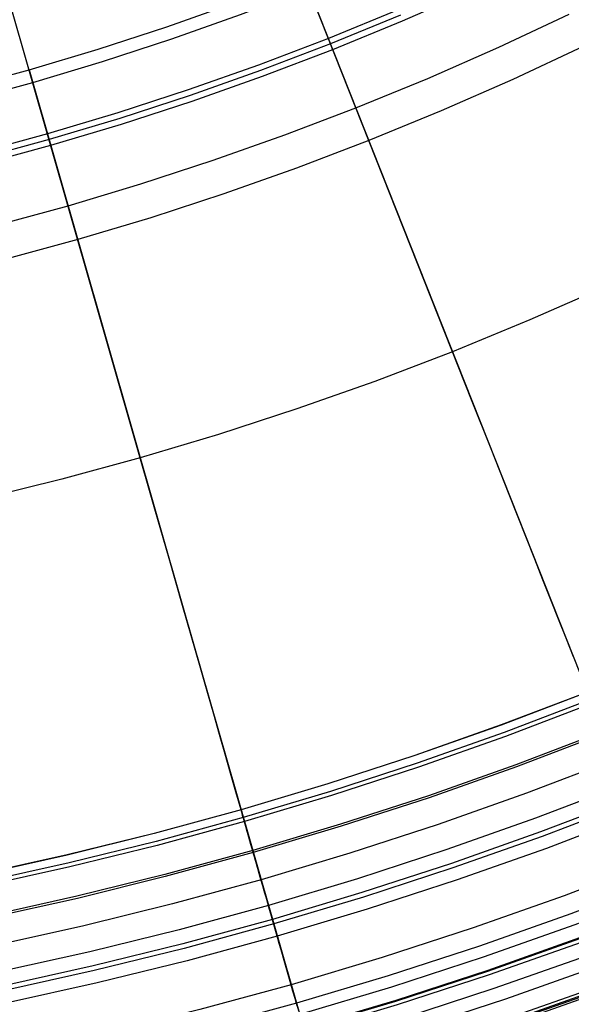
# Model space of a CAD drawing. Header units: millimetres. Extents: x -14 to 488, y -50 to 50.
# Tile 137 of 256: x 304.5 to 309.1, y -31.51 to -23.29. Entities that reach past the tile are written whole.
import ezdxf

# ---------------------------------------------------------------- set-up
doc = ezdxf.new("R2010")
doc.units = ezdxf.units.MM
doc.header["$MEASUREMENT"] = 0
doc.layers.add('Default', color=7, linetype='Continuous')

msp = doc.modelspace()

# ---------------------------------------------------------------- linework, layer by layer
at = {"layer": 'Default'}
for points in [[(304.0008, -23.8625), (304.576, -23.7054), (305.1509, -23.5333), (305.7248, -23.346), (306.2972, -23.1436), (306.8676, -22.926), (307.4353, -22.693), (307.9997, -22.4448), (308.5602, -22.1813), (309.1163, -21.9026), (309.6674, -21.6088), (310.2127, -21.2999), (310.7518, -20.9763), (311.2841, -20.6379), (311.8089, -20.2852), (312.3256, -19.9182), (312.8338, -19.5372), (313.3328, -19.1427), (313.8221, -18.7348), (314.3012, -18.314), (314.7695, -17.8807), (315.2267, -17.4353), (315.6721, -16.9781), (316.1055, -16.5098)], [(316.519, -16.8825), (316.0759, -17.3615), (315.6203, -17.8289), (315.1529, -18.2844), (314.674, -18.7276), (314.1841, -19.1578), (313.6837, -19.5749), (313.1734, -19.9784), (312.6538, -20.3679), (312.1254, -20.7432), (311.5887, -21.1039), (311.0445, -21.4499), (310.4932, -21.7809), (309.9355, -22.0967), (309.372, -22.3971), (308.8034, -22.6821), (308.2302, -22.9516), (307.653, -23.2054), (307.0725, -23.4436), (306.4893, -23.6662), (305.904, -23.8732), (305.3171, -24.0646), (304.7292, -24.2406), (304.141, -24.4013)], [(320.5454, -22.754), (319.9488, -23.3353), (319.3376, -23.9008), (318.7123, -24.45), (318.0738, -24.9822), (317.4225, -25.4972), (316.7593, -25.9943), (316.0849, -26.4732), (315.4001, -26.9337), (314.7055, -27.3752), (314.0019, -27.7976), (313.2902, -28.2006), (312.571, -28.5841), (311.8453, -28.9478), (311.1138, -29.2917), (310.3772, -29.6156), (309.6363, -29.9196), (308.892, -30.2037), (308.145, -30.4679), (307.3959, -30.7122), (306.6457, -30.9368), (305.895, -31.1419), (305.1445, -31.3276), (304.3948, -31.4941)], [(319.437, -22.7963), (318.8399, -23.3488), (318.2291, -23.8853), (317.6053, -24.4052), (316.9691, -24.9083), (316.3212, -25.3939), (315.6624, -25.8618), (314.9933, -26.3116), (314.3148, -26.7429), (313.6275, -27.1556), (312.9322, -27.5493), (312.2297, -27.9239), (311.5207, -28.2792), (310.806, -28.6151), (310.0865, -28.9316), (309.3627, -29.2286), (308.6356, -29.5061), (307.9058, -29.7641), (307.1741, -30.0028), (306.4412, -30.2223), (305.7078, -30.4226), (304.9746, -30.604), (304.2423, -30.7667)], [(319.4491, -22.8091), (318.8517, -23.3619), (318.2406, -23.8986), (317.6164, -24.4189), (316.9798, -24.9222), (316.3316, -25.4081), (315.6724, -25.8763), (315.003, -26.3263), (314.324, -26.7579), (313.6363, -27.1707), (312.9407, -27.5647), (312.2378, -27.9395), (311.5284, -28.295), (310.8133, -28.6311), (310.0933, -28.9478), (309.3692, -29.2449), (308.6417, -29.5226), (307.9115, -29.7808), (307.1794, -30.0196), (306.4461, -30.2392), (305.7123, -30.4396), (304.9787, -30.6212), (304.2459, -30.7839)], [(319.6114, -22.98), (319.0095, -23.5369), (318.3937, -24.0777), (317.7649, -24.6018), (317.1236, -25.1089), (316.4705, -25.5985), (315.8064, -26.0701), (315.1319, -26.5235), (314.4479, -26.9583), (313.755, -27.3743), (313.0541, -27.7712), (312.346, -28.1488), (311.6313, -28.507), (310.9109, -28.8456), (310.1855, -29.1646), (309.4559, -29.464), (308.723, -29.7438), (307.9873, -30.0039), (307.2497, -30.2445), (306.5109, -30.4657), (305.7716, -30.6677), (305.0325, -30.8505), (304.2943, -31.0145)], [(304.1657, -24.4964), (304.7563, -24.3351), (305.3464, -24.1584), (305.9356, -23.9662), (306.5232, -23.7584), (307.1087, -23.5349), (307.6914, -23.2958), (308.2708, -23.041)], [(318.6024, -23.0853), (317.9985, -23.6158), (317.3817, -24.1299), (316.7527, -24.6272), (316.1122, -25.1074), (315.4608, -25.57), (314.7993, -26.0147), (314.1284, -26.4412), (313.4488, -26.8492), (312.7614, -27.2384), (312.0668, -27.6088), (311.3658, -27.9601), (310.6592, -28.2922), (309.9477, -28.6052), (309.2322, -28.8988), (308.5133, -29.1732), (307.7917, -29.4283), (307.0682, -29.6643), (306.3436, -29.8813), (305.6185, -30.0794), (304.8936, -30.2587), (304.1695, -30.4196)], [(318.6036, -23.0867), (317.9997, -23.6171), (317.3829, -24.1313), (316.7538, -24.6286), (316.1132, -25.1088), (315.4618, -25.5715), (314.8002, -26.0162), (314.1293, -26.4427), (313.4497, -26.8507), (312.7622, -27.24), (312.0676, -27.6104), (311.3666, -27.9617), (310.6599, -28.2939), (309.9484, -28.6068), (309.2328, -28.9005), (308.5139, -29.1748), (307.7923, -29.43), (307.0688, -29.666), (306.3441, -29.883), (305.619, -30.0811), (304.894, -30.2605), (304.1699, -30.4213)], [(313.7242, -23.0569), (313.1277, -23.4579), (312.5227, -23.8424), (311.9099, -24.2103), (311.2901, -24.5613), (310.6637, -24.8953), (310.0317, -25.2121), (309.3945, -25.5116), (308.753, -25.7937), (308.1077, -26.0585), (307.4595, -26.3059), (306.8088, -26.536), (306.1565, -26.7488), (305.5031, -26.9444), (304.8492, -27.1231), (304.1956, -27.2848)], [(313.7242, -23.0569), (313.1277, -23.4579), (312.5227, -23.8424), (311.9099, -24.2103), (311.2901, -24.5613), (310.6637, -24.8953), (310.0317, -25.2121), (309.3945, -25.5116), (308.753, -25.7937), (308.1077, -26.0585), (307.4595, -26.3059), (306.8088, -26.536), (306.1565, -26.7488), (305.5031, -26.9444), (304.8492, -27.1231), (304.1956, -27.2848)], [(320.8432, -23.0518), (320.2388, -23.6407), (319.6196, -24.2136), (318.9861, -24.77), (318.3392, -25.3092), (317.6795, -25.8309), (317.0076, -26.3345), (316.3244, -26.8197), (315.6305, -27.2862), (314.9268, -27.7335), (314.2141, -28.1614), (313.493, -28.5697), (312.7645, -28.9582), (312.0292, -29.3266), (311.2881, -29.675), (310.5419, -30.0032), (309.7913, -30.3112), (309.0373, -30.599), (308.2805, -30.8666), (307.5216, -31.1142), (306.7616, -31.3417), (306.001, -31.5495), (305.2407, -31.7376), (304.4813, -31.9063)], [(318.6483, -23.1363), (318.0431, -23.6678), (317.4249, -24.1831), (316.7945, -24.6815), (316.1526, -25.1628), (315.4997, -25.6264), (314.8368, -26.0721), (314.1644, -26.4995), (313.4833, -26.9084), (312.7944, -27.2985), (312.0983, -27.6697), (311.3957, -28.0218), (310.6876, -28.3547), (309.9746, -28.6682), (309.2574, -28.9625), (308.5369, -29.2375), (307.8138, -29.4932), (307.0887, -29.7297), (306.3625, -29.9472), (305.6358, -30.1457), (304.9093, -30.3255), (304.1836, -30.4867)], [(318.6715, -23.162), (318.0656, -23.6941), (317.4467, -24.2099), (316.8156, -24.7089), (316.173, -25.1907), (315.5194, -25.6549), (314.8557, -26.101), (314.1826, -26.5289), (313.5008, -26.9383), (312.811, -27.3288), (312.1141, -27.7004), (311.4108, -28.0529), (310.7019, -28.3861), (309.9881, -28.7001), (309.2701, -28.9947), (308.5488, -29.27), (307.8249, -29.526), (307.099, -29.7628), (306.372, -29.9804), (305.6445, -30.1792), (304.9172, -30.3591), (304.1907, -30.5205)], [(319.7646, -23.1413), (319.1584, -23.7021), (318.5384, -24.2467), (317.9051, -24.7746), (317.2593, -25.2852), (316.6017, -25.7782), (315.9329, -26.2532), (315.2537, -26.7097), (314.5648, -27.1476), (313.8671, -27.5665), (313.1613, -27.9662), (312.4482, -28.3464), (311.7285, -28.7071), (311.003, -29.0481), (310.2725, -29.3694), (309.5378, -29.6709), (308.7997, -29.9526), (308.0589, -30.2146), (307.3161, -30.4569), (306.5721, -30.6796), (305.8276, -30.883), (305.0833, -31.0672), (304.34, -31.2323)], [(307.6723, -23.2508), (307.0907, -23.4895), (306.5063, -23.7125), (305.9198, -23.9199), (305.3318, -24.1117), (304.7428, -24.2881), (304.1534, -24.4491)], [(319.8483, -23.2294), (319.2398, -23.7924), (318.6174, -24.3391), (317.9817, -24.8689), (317.3335, -25.3815), (316.6733, -25.8764), (316.0019, -26.3531), (315.3202, -26.8115), (314.6287, -27.251), (313.9284, -27.6715), (313.2199, -28.0727), (312.504, -28.4544), (311.7815, -28.8165), (311.0533, -29.1588), (310.3201, -29.4813), (309.5826, -29.7839), (308.8416, -30.0667), (308.098, -30.3296), (307.3524, -30.5729), (306.6055, -30.7965), (305.8582, -31.0006), (305.1111, -31.1855), (304.3649, -31.3513)], [(309.7932, -23.2116), (309.2038, -23.507), (308.6098, -23.7862), (308.0116, -24.0493), (307.41, -24.2962), (306.8056, -24.5268), (306.199, -24.7413), (305.5908, -24.9398), (304.9815, -25.1222), (304.3719, -25.2887)], [(319.8757, -23.2583), (319.2665, -23.822), (318.6433, -24.3693), (318.0069, -24.8999), (317.3578, -25.4131), (316.6968, -25.9086), (316.0246, -26.3859), (315.342, -26.8448), (314.6497, -27.2849), (313.9484, -27.7059), (313.239, -28.1076), (312.5223, -28.4898), (311.799, -28.8523), (311.0698, -29.1951), (310.3357, -29.5179), (309.5973, -29.821), (308.8554, -30.1041), (308.1108, -30.3674), (307.3643, -30.6109), (306.6165, -30.8348), (305.8683, -31.0392), (305.1202, -31.2243), (304.3731, -31.3903)], [(303.8772, -32.6818), (304.6678, -32.5256), (305.4543, -32.3502), (306.2364, -32.1558), (307.0135, -31.9425), (307.7853, -31.7104), (308.5512, -31.4598), (309.3108, -31.1906), (310.0637, -30.9031), (310.8403, -30.5842), (311.6085, -30.2458), (312.368, -29.8881), (313.1182, -29.5114), (313.8587, -29.1158), (314.589, -28.7017), (315.3086, -28.2694), (316.017, -27.8189), (316.7284, -27.3406), (317.4273, -26.844), (318.1131, -26.3295), (318.7855, -25.7976), (319.4439, -25.2485), (320.088, -24.6826), (320.7173, -24.1003)], [(303.8772, -32.6818), (304.6678, -32.5256), (305.4543, -32.3502), (306.2364, -32.1558), (307.0135, -31.9425), (307.7853, -31.7104), (308.5512, -31.4598), (309.3108, -31.1906), (310.0637, -30.9031), (310.8403, -30.5842), (311.6085, -30.2458), (312.368, -29.8881), (313.1182, -29.5114), (313.8587, -29.1158), (314.589, -28.7017), (315.3086, -28.2694), (316.017, -27.8189), (316.7284, -27.3406), (317.4273, -26.844), (318.1131, -26.3295), (318.7855, -25.7976), (319.4439, -25.2485), (320.088, -24.6826), (320.7173, -24.1003)], [(320.7967, -24.2283), (320.162, -24.8154), (319.5129, -25.3856), (318.8499, -25.9382), (318.1737, -26.4728), (317.4852, -26.989), (316.785, -27.4863), (316.0739, -27.9643), (315.3527, -28.4227), (314.6222, -28.8613), (313.8832, -29.2797), (313.1366, -29.6779), (312.3831, -30.0555), (311.6235, -30.4125), (310.8588, -30.7489), (310.0896, -31.0645), (309.3168, -31.3595), (308.5411, -31.6337), (307.7635, -31.8874), (306.9845, -32.1207), (306.2051, -32.3336), (305.4258, -32.5264), (304.6475, -32.6993), (303.8709, -32.8526)], [(320.8128, -24.2453), (320.1778, -24.8328), (319.5281, -25.4034), (318.8647, -25.9564), (318.188, -26.4914), (317.499, -27.008), (316.7983, -27.5056), (316.0867, -27.9839), (315.365, -28.4427), (314.634, -28.8816), (313.8945, -29.3003), (313.1474, -29.6987), (312.3933, -30.0766), (311.6333, -30.4339), (310.8679, -30.7705), (310.0982, -31.0864), (309.3249, -31.3815), (308.5487, -31.656), (307.7705, -31.9098), (306.991, -32.1432), (306.211, -32.3563), (305.4312, -32.5492), (304.6524, -32.7223), (303.8751, -32.8756)], [(320.8203, -24.2532), (320.185, -24.8409), (319.5352, -25.4117), (318.8715, -25.9649), (318.1947, -26.5001), (317.5054, -27.0167), (316.8045, -27.5145), (316.0927, -27.993), (315.3707, -28.4519), (314.6395, -28.891), (313.8998, -29.3098), (313.1524, -29.7084), (312.3981, -30.0864), (311.6378, -30.4438), (310.8722, -30.7805), (310.1022, -31.0965), (309.3286, -31.3917), (308.5522, -31.6663), (307.7737, -31.9202), (306.994, -32.1537), (306.2137, -32.3668), (305.4337, -32.5598), (304.6546, -32.7329), (303.8771, -32.8863)], [(320.8316, -24.265), (320.196, -24.8531), (319.5459, -25.4241), (318.8819, -25.9776), (318.2047, -26.513), (317.5151, -27.03), (316.8138, -27.528), (316.1016, -28.0068), (315.3794, -28.4659), (314.6478, -28.9051), (313.9077, -29.3242), (313.1599, -29.7229), (312.4052, -30.1011), (311.6445, -30.4587), (310.8786, -30.7956), (310.1083, -31.1117), (309.3343, -31.4071), (308.5575, -31.6818), (307.7786, -31.9358), (306.9985, -32.1694), (306.2179, -32.3827), (305.4374, -32.5758), (304.6579, -32.7489), (303.8801, -32.9024)], [(314.2951, -28.3003), (313.5705, -28.7106), (312.8383, -29.101), (312.0995, -29.4713), (311.3547, -29.8214), (310.6048, -30.1512), (309.8505, -30.4607), (309.0928, -30.7499), (308.3322, -31.0189), (307.5696, -31.2676), (306.8059, -31.4963), (306.0415, -31.7051), (305.2775, -31.8942), (304.5143, -32.0637), (303.7527, -32.214)], [(314.3451, -28.3861), (313.6183, -28.7977), (312.884, -29.1892), (312.1429, -29.5607), (311.3958, -29.9118), (310.6436, -30.2426), (309.8871, -30.5531), (309.127, -30.8432), (308.3642, -31.1129), (307.5993, -31.3624), (306.8332, -31.5918), (306.0666, -31.8012), (305.3002, -31.9909), (304.5347, -32.1609), (303.7708, -32.3117)], [(314.4032, -28.4858), (313.6739, -28.8988), (312.9369, -29.2917), (312.1932, -29.6644), (311.4436, -30.0168), (310.6887, -30.3488), (309.9296, -30.6603), (309.1668, -30.9514), (308.4013, -31.2221), (307.6337, -31.4725), (306.8649, -31.7027), (306.0956, -31.9129), (305.3265, -32.1032), (304.5583, -32.2738), (303.7918, -32.4251)], [(303.7928, -32.4309), (304.5595, -32.2796), (305.3278, -32.1089), (306.0971, -31.9186), (306.8665, -31.7084), (307.6355, -31.4781), (308.4032, -31.2277), (309.1688, -30.9569), (309.9317, -30.6658), (310.691, -30.3542), (311.446, -30.0222), (312.1958, -29.6697), (312.9396, -29.2969), (313.6767, -28.9039), (314.4062, -28.4908)], [(314.4235, -28.5205), (313.6932, -28.934), (312.9554, -29.3274), (312.2108, -29.7006), (311.4602, -30.0534), (310.7045, -30.3858), (309.9444, -30.6977), (309.1807, -30.9892), (308.4142, -31.2602), (307.6457, -31.5109), (306.876, -31.7414), (306.1057, -31.9518), (305.3357, -32.1423), (304.5666, -32.3132), (303.7991, -32.4646)], [(314.4842, -28.6247), (313.7513, -29.0397), (313.0108, -29.4345), (312.2635, -29.8091), (311.5101, -30.1632), (310.7516, -30.4968), (309.9887, -30.8098), (309.2223, -31.1024), (308.453, -31.3744), (307.6817, -31.626), (306.9092, -31.8573), (306.1361, -32.0685), (305.3632, -32.2597), (304.5913, -32.4312), (303.821, -32.5832)]]:
    msp.add_lwpolyline(points, dxfattribs=at)
at = {"layer": 'Default', "extrusion": (0.929788, 0.368095, 0)}
for points in [[(-134.2726, 111.0321), (-134.2699, 111.0474), (-134.2675, 111.0629), (-134.2654, 111.0785), (-134.2637, 111.0944), (-134.2623, 111.1104), (-134.2613, 111.1266), (-134.2606, 111.1429), (-134.2603, 111.1594), (-134.2605, 111.1759), (-134.261, 111.1926), (-134.2619, 111.2094), (-134.2632, 111.2263), (-134.265, 111.2432), (-134.2672, 111.2602), (-134.2698, 111.2772), (-134.2728, 111.2943), (-134.2763, 111.3114), (-134.2803, 111.3284), (-134.2846, 111.3454), (-134.2895, 111.3624), (-134.2947, 111.3793), (-134.3004, 111.3962), (-134.3066, 111.4129), (-134.3132, 111.4295), (-134.3203, 111.446), (-134.3278, 111.4624), (-134.3357, 111.4786), (-134.3441, 111.4946), (-134.3528, 111.5104), (-134.362, 111.526), (-134.3716, 111.5413), (-134.3816, 111.5564), (-134.392, 111.5713), (-134.4028, 111.5858), (-134.4139, 111.6001), (-134.4254, 111.6141), (-134.4372, 111.6277), (-134.4493, 111.641), (-134.4618, 111.654), (-134.4745, 111.6666), (-134.4876, 111.6789), (-134.5009, 111.6908), (-134.5145, 111.7023), (-134.5283, 111.7134), (-134.5423, 111.7241), (-134.5565, 111.7344), (-134.5709, 111.7443), (-134.5855, 111.7538), (-134.6003, 111.7629), (-134.6152, 111.7716), (-134.6302, 111.7799), (-134.6453, 111.7877), (-134.6605, 111.7952), (-134.6757, 111.8022), (-134.6911, 111.8088), (-134.7065, 111.815), (-134.7219, 111.8208), (-134.7373, 111.8261), (-134.7527, 111.8311), (-134.7681, 111.8357), (-134.7835, 111.8399), (-134.7988, 111.8437), (-134.8141, 111.8472), (-134.8294, 111.8503)], [(-135.7463, 111.3119), (-135.7432, 111.3271), (-135.7398, 111.3424), (-135.736, 111.3578), (-135.7318, 111.3732), (-135.7272, 111.3886), (-135.7222, 111.404), (-135.7168, 111.4195), (-135.711, 111.4349), (-135.7048, 111.4503), (-135.6982, 111.4656), (-135.6912, 111.4809), (-135.6838, 111.4962), (-135.6759, 111.5113), (-135.6677, 111.5263), (-135.659, 111.5412), (-135.6499, 111.556), (-135.6404, 111.5706), (-135.6305, 111.585), (-135.6201, 111.5992), (-135.6094, 111.6133), (-135.5983, 111.6271), (-135.5868, 111.6407), (-135.5749, 111.654), (-135.5626, 111.6671), (-135.55, 111.6798), (-135.537, 111.6923), (-135.5237, 111.7045), (-135.5101, 111.7163), (-135.4961, 111.7278), (-135.4818, 111.7389), (-135.4672, 111.7497), (-135.4524, 111.7601), (-135.4373, 111.7701), (-135.4219, 111.7797), (-135.4063, 111.7889), (-135.3905, 111.7977), (-135.3744, 111.806), (-135.3582, 111.814), (-135.3419, 111.8215), (-135.3254, 111.8285), (-135.3087, 111.8351), (-135.292, 111.8413), (-135.2751, 111.847), (-135.2582, 111.8523), (-135.2412, 111.8571), (-135.2241, 111.8615), (-135.2071, 111.8654), (-135.19, 111.8689), (-135.1729, 111.8719), (-135.1559, 111.8745), (-135.1389, 111.8767), (-135.1219, 111.8785), (-135.105, 111.8798), (-135.0882, 111.8807), (-135.0715, 111.8812), (-135.0549, 111.8813), (-135.0385, 111.8811), (-135.0221, 111.8804), (-135.006, 111.8794), (-134.9899, 111.878), (-134.9741, 111.8762), (-134.9584, 111.8741), (-134.9429, 111.8717), (-134.9276, 111.869)]]:
    msp.add_lwpolyline(points, dxfattribs=at)
at = {"layer": 'Default', "extrusion": (0.961399, 0.275158, 0)}
for points in [[(-106.5969, 111.0321), (-106.5942, 111.0474), (-106.5918, 111.0629), (-106.5897, 111.0785), (-106.588, 111.0944), (-106.5866, 111.1104), (-106.5856, 111.1266), (-106.5849, 111.1429), (-106.5847, 111.1594), (-106.5848, 111.1759), (-106.5853, 111.1926), (-106.5862, 111.2094), (-106.5876, 111.2263), (-106.5893, 111.2432), (-106.5915, 111.2602), (-106.5941, 111.2772), (-106.5971, 111.2943), (-106.6006, 111.3114), (-106.6046, 111.3284), (-106.6089, 111.3454), (-106.6138, 111.3624), (-106.619, 111.3793), (-106.6248, 111.3962), (-106.6309, 111.4129), (-106.6375, 111.4295), (-106.6446, 111.446), (-106.6521, 111.4624), (-106.66, 111.4786), (-106.6684, 111.4946), (-106.6771, 111.5104), (-106.6863, 111.526), (-106.6959, 111.5413), (-106.7059, 111.5564), (-106.7163, 111.5713), (-106.7271, 111.5858), (-106.7382, 111.6001), (-106.7497, 111.6141), (-106.7615, 111.6277), (-106.7736, 111.641), (-106.7861, 111.654), (-106.7989, 111.6666), (-106.8119, 111.6789), (-106.8252, 111.6908), (-106.8388, 111.7023), (-106.8526, 111.7134), (-106.8666, 111.7241), (-106.8808, 111.7344), (-106.8952, 111.7443), (-106.9098, 111.7538), (-106.9246, 111.7629), (-106.9395, 111.7716), (-106.9545, 111.7799), (-106.9696, 111.7877), (-106.9848, 111.7952), (-107.0001, 111.8022), (-107.0154, 111.8088), (-107.0308, 111.815), (-107.0462, 111.8208), (-107.0616, 111.8261), (-107.077, 111.8311), (-107.0924, 111.8357), (-107.1078, 111.8399), (-107.1232, 111.8437), (-107.1384, 111.8472), (-107.1537, 111.8503)], [(-108.0706, 111.3119), (-108.0675, 111.3271), (-108.0641, 111.3424), (-108.0603, 111.3578), (-108.0561, 111.3732), (-108.0515, 111.3886), (-108.0465, 111.404), (-108.0411, 111.4195), (-108.0353, 111.4349), (-108.0292, 111.4503), (-108.0226, 111.4656), (-108.0155, 111.4809), (-108.0081, 111.4962), (-108.0003, 111.5113), (-107.992, 111.5263), (-107.9833, 111.5412), (-107.9742, 111.556), (-107.9647, 111.5706), (-107.9548, 111.585), (-107.9445, 111.5992), (-107.9337, 111.6133), (-107.9226, 111.6271), (-107.9111, 111.6407), (-107.8992, 111.654), (-107.887, 111.6671), (-107.8743, 111.6798), (-107.8613, 111.6923), (-107.848, 111.7045), (-107.8344, 111.7163), (-107.8204, 111.7278), (-107.8061, 111.7389), (-107.7915, 111.7497), (-107.7767, 111.7601), (-107.7616, 111.7701), (-107.7462, 111.7797), (-107.7306, 111.7889), (-107.7148, 111.7977), (-107.6988, 111.806), (-107.6826, 111.814), (-107.6662, 111.8215), (-107.6497, 111.8285), (-107.633, 111.8351), (-107.6163, 111.8413), (-107.5994, 111.847), (-107.5825, 111.8523), (-107.5655, 111.8571), (-107.5484, 111.8615), (-107.5314, 111.8654), (-107.5143, 111.8689), (-107.4972, 111.8719), (-107.4802, 111.8745), (-107.4632, 111.8767), (-107.4462, 111.8785), (-107.4294, 111.8798), (-107.4126, 111.8807), (-107.3959, 111.8812), (-107.3793, 111.8813), (-107.3628, 111.8811), (-107.3465, 111.8804), (-107.3303, 111.8794), (-107.3142, 111.878), (-107.2984, 111.8762), (-107.2827, 111.8741), (-107.2672, 111.8717), (-107.2519, 111.869)]]:
    msp.add_lwpolyline(points, dxfattribs=at)
at = {"layer": 'Default'}
for points in [[(309.1156, -28.6043, 1.7939), (309.0545, -28.4499, 1.7548), (308.9917, -28.2913, 1.7182), (308.9272, -28.1284, 1.6843), (308.861, -27.9613, 1.653), (308.7932, -27.79, 1.6245), (308.7237, -27.6145, 1.5988), (308.5797, -27.2507, 1.556), (308.4291, -26.8701, 1.525), (308.2717, -26.4727, 1.5062), (297.7914, 0, 1.5)], [(306.8244, -31.5611, 2.7276), (306.7972, -31.466, 2.6541), (306.769, -31.3675, 2.5825), (306.7398, -31.2654, 2.5129), (306.7095, -31.1597, 2.4451), (306.6782, -31.0502, 2.3794), (306.6457, -30.9368, 2.3155), (306.6121, -30.8195, 2.2536), (306.5774, -30.6982, 2.1937), (306.5415, -30.5728, 2.1359), (306.5045, -30.4433, 2.0801), (306.4662, -30.3096, 2.0266), (306.4267, -30.1717, 1.9753), (306.386, -30.0295, 1.9264), (306.3441, -29.883, 1.8798), (306.3009, -29.7321, 1.8356), (306.2565, -29.5768, 1.7939), (306.2108, -29.4172, 1.7548), (306.1638, -29.2531, 1.7182), (306.1156, -29.0847, 1.6843), (306.0662, -28.912, 1.653), (306.0155, -28.7348, 1.6245), (305.9635, -28.5533, 1.5988), (305.8559, -28.1772, 1.556), (305.7433, -27.7837, 1.525), (305.6257, -27.3727, 1.5062), (297.7914, 0, 1.5)], [(304.034, -23.9665, 111.5564), (304.606, -23.8102, 111.5564), (305.1885, -23.6357, 111.5564), (305.7665, -23.447, 111.5564), (306.3397, -23.2441, 111.5564), (306.9077, -23.0273, 111.5564), (307.4819, -22.7916, 111.5564), (308.0499, -22.5417, 111.5564), (308.6115, -22.2775, 111.5564), (309.1664, -21.9994, 111.5564), (309.7227, -21.7027, 111.5564), (310.2712, -21.392, 111.5564), (310.8117, -21.0674, 111.5564), (311.3437, -20.7292, 111.5564), (311.8725, -20.3737, 111.5564), (312.3919, -20.0047, 111.5564), (312.9017, -19.6225, 111.5564), (313.4015, -19.2273, 111.5564), (313.8935, -18.8172, 111.5564), (314.3748, -18.3944, 111.5564), (314.845, -17.9594, 111.5564), (315.3037, -17.5123, 111.5564), (315.7508, -17.0536, 111.5564), (316.1858, -16.5834, 111.5564)], [(306.8676, -22.926, 111.0321), (308.5941, -27.287, 84.2455), (309.1725, -28.748, 73.662), (309.5973, -29.821, 64.6938), (309.8983, -30.5813, 57.0709), (310.0982, -31.0864, 50.6988), (310.3072, -31.6142, 40.8885)], [(304.3039, -25.0027, 111.7601), (304.9007, -24.8396, 111.7601), (305.5083, -24.6576, 111.7601), (306.1113, -24.4607, 111.7601), (306.7092, -24.2491, 111.7601), (307.3018, -24.0229, 111.7601), (307.9008, -23.777, 111.7601), (308.4934, -23.5162, 111.7601), (309.0794, -23.2407, 111.7601)], [(304.576, -23.7054, 111.0321), (305.8666, -28.2147, 84.2455), (306.299, -29.7254, 73.662), (306.6165, -30.8348, 64.6938), (306.8415, -31.621, 57.0709)], [(306.812, -31.5177, 27.5639), (306.7942, -31.4558, 27.5375), (306.7768, -31.3947, 27.5093), (306.7596, -31.3346, 27.4795), (306.7426, -31.2755, 27.448), (306.726, -31.2174, 27.4149), (306.7097, -31.1605, 27.3804), (306.6937, -31.1046, 27.3444), (306.6781, -31.05, 27.307), (306.6628, -30.9966, 27.2683), (306.6479, -30.9445, 27.2284), (306.6334, -30.8937, 27.1873), (306.6193, -30.8444, 27.145), (306.6055, -30.7965, 27.1017), (306.5923, -30.75, 27.0575), (306.5794, -30.7051, 27.0123), (306.567, -30.6616, 26.9662), (306.5549, -30.6196, 26.9194), (306.5433, -30.579, 26.8719), (306.5321, -30.5398, 26.8237), (306.5213, -30.5021, 26.7749), (306.5109, -30.4657, 26.7256), (306.5009, -30.4307, 26.6759), (306.4913, -30.3971, 26.6258), (306.482, -30.3648, 26.5753), (306.4731, -30.3338, 26.5245), (306.4646, -30.3041, 26.4734), (306.4565, -30.2756, 26.422), (306.4487, -30.2483, 26.3705), (306.4412, -30.2223, 26.3188), (306.4341, -30.1974, 26.267), (306.4273, -30.1736, 26.215), (306.4208, -30.151, 26.163), (306.4146, -30.1294, 26.1109), (306.4088, -30.1089, 26.0586), (306.4032, -30.0895, 26.0063), (306.3979, -30.0711, 25.954), (306.3929, -30.0536, 25.9016), (306.3838, -30.0217, 25.7967), (306.3757, -29.9934, 25.6917), (306.3686, -29.9686, 25.5867), (306.3625, -29.9472, 25.4818), (306.3572, -29.9289, 25.3771), (306.3529, -29.9136, 25.2726), (306.3493, -29.9013, 25.1682), (306.3466, -29.8918, 25.064), (306.3447, -29.8852, 24.96), (306.3436, -29.8813, 24.8562), (306.3432, -29.88, 24.7525), (306.3436, -29.8813, 24.6491), (306.3447, -29.8851, 24.5458), (306.3465, -29.8913, 24.4427), (306.349, -29.9, 24.3399), (306.3522, -29.9112, 24.2373), (306.3561, -29.9249, 24.1349), (306.3607, -29.941, 24.0328), (306.366, -29.9595, 23.931), (306.372, -29.9804, 23.8295), (306.3787, -30.0038, 23.7283), (306.3861, -30.0297, 23.6274), (306.3942, -30.0581, 23.527), (306.4031, -30.089, 23.4269), (306.4127, -30.1225, 23.3273), (306.423, -30.1587, 23.2281), (306.4341, -30.1976, 23.1295), (306.4461, -30.2392, 23.0315), (306.4588, -30.2836, 22.934), (306.4723, -30.3308, 22.8373), (306.4867, -30.381, 22.7413), (306.5019, -30.4343, 22.6463), (306.518, -30.4907, 22.5522), (306.5351, -30.5503, 22.4592), (306.5531, -30.6133, 22.3674), (306.5721, -30.6796, 22.2769), (306.5921, -30.7495, 22.1879), (306.6131, -30.8229, 22.1004), (306.624, -30.861, 22.0573), (306.6352, -30.8999, 22.0148), (306.6466, -30.9398, 21.9727), (306.6583, -30.9807, 21.9312), (306.6702, -31.0224, 21.8903), (306.6824, -31.0651, 21.8499), (306.6949, -31.1088, 21.8102), (306.7077, -31.1534, 21.7712), (306.7208, -31.199, 21.7328), (306.7341, -31.2456, 21.6951), (306.7477, -31.2932, 21.6582), (306.7666, -31.3593, 21.6089), (306.7718, -31.3773, 21.5949), (306.777, -31.3957, 21.58), (306.7824, -31.4145, 21.5641), (306.788, -31.4339, 21.547), (306.7937, -31.454, 21.5286), (306.8059, -31.4963, 21.4878), (306.819, -31.5422, 21.4406)]]:
    msp.add_polyline3d(points, dxfattribs=at)

doc.saveas('drawing.dxf')
